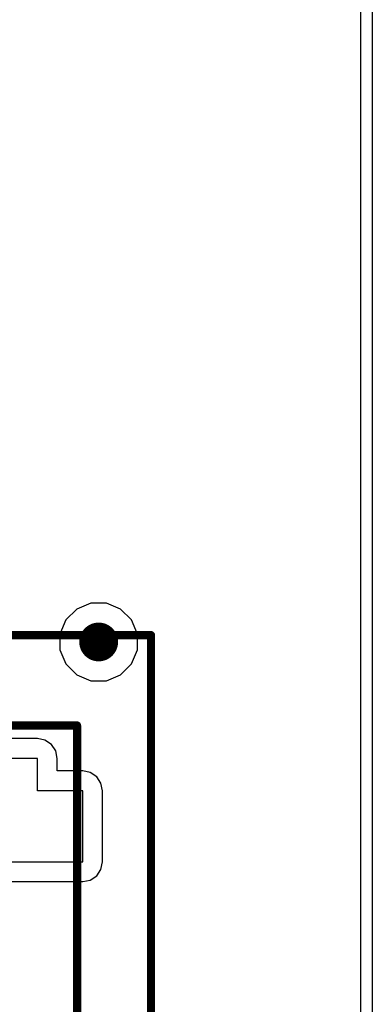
# Model space of a CAD drawing. Header units: millimetres. Extents: x -0.08 to 3.17, y -0.08 to 4.88.
# Tile 85 of 256: x 1.94 to 2.16, y 1.29 to 1.89. Entities that reach past the tile are written whole.
import ezdxf

# ---------------------------------------------------------------- set-up
doc = ezdxf.new("R2010")
doc.units = ezdxf.units.MM
doc.header["$MEASUREMENT"] = 0
for name, color, linetype in [('BottomLayer', 5, 'Continuous'), ('Mechanical13', 56, 'Continuous'), ('Mechanical15', 56, 'Continuous'), ('MidLayer1', 16, 'Continuous'), ('MidLayer2', 76, 'Continuous'), ('MultiLayer', 9, 'Continuous'), ('TopLayer', 1, 'Continuous'), ('TopOverlay', 2, 'Continuous'), ('ViaHoleLayer', 16, 'Continuous')]:
    doc.layers.add(name, color=color, linetype=linetype)

# ---------------------------------------------------------------- blocks, each defined once
blk = doc.blocks.new('SFV24R_1STBE1HLF_F_________1_534')
at = {"layer": 'Mechanical13', "const_width": 0.005}
for points in [[(-0.345, 0.02), (0.345, 0.02)], [(0.345, -0.175), (0.345, 0.02)]]:
    blk.add_lwpolyline(points, dxfattribs=at)
at = {"layer": 'Mechanical13', "const_width": 0.0025}
blk.add_lwpolyline([(0.34375, 0.02, 1), (0.34625, 0.02, 1)], format="xyb", close=True, dxfattribs=at)
blk.add_lwpolyline([(0.34375, 0.02, 1), (0.34625, 0.02, 1)], format="xyb", close=True, dxfattribs=at)
at = {"layer": 'Mechanical15', "const_width": 0.005}
for points in [[(-0.39, 0.075), (0.39, 0.075)], [(0.39, -0.215), (0.39, 0.075)]]:
    blk.add_lwpolyline(points, dxfattribs=at)
at = {"layer": 'Mechanical15', "const_width": 0.0025}
blk.add_lwpolyline([(0.38875, 0.075, 1), (0.39125, 0.075, 1)], format="xyb", close=True, dxfattribs=at)
blk.add_lwpolyline([(0.38875, 0.075, 1), (0.39125, 0.075, 1)], format="xyb", close=True, dxfattribs=at)
at = {"layer": 'TopLayer'}
for p, q in [((0.32087, 0), (0.24409, 0)), ((0.32087, -0.01969), (0.32087, 0)), ((0.34843, -0.01969), (0.32087, -0.01969)), ((0.34843, -0.06299), (0.34843, -0.01969)), ((0.29331, -0.06299), (0.34843, -0.06299))]:
    blk.add_line(p, q, dxfattribs=at)

msp = doc.modelspace()

# ---------------------------------------------------------------- linework, layer by layer
at = {"layer": 'BottomLayer', "const_width": 0.01181}
msp.add_lwpolyline([(1.98608, 1.50787, 1), (1.99789, 1.50787, 1)], format="xyb", close=True, dxfattribs=at)
at = {"layer": 'MidLayer1', "const_width": 0.01181}
msp.add_lwpolyline([(1.98608, 1.50787, 1), (1.99789, 1.50787, 1)], format="xyb", close=True, dxfattribs=at)
at = {"layer": 'MidLayer2'}
for p, q in [((1.98729, 1.53149), (1.97861, 1.5279)), ((1.99669, 1.53149), (1.98729, 1.53149)), ((2.00537, 1.5279), (1.99669, 1.53149)), ((1.97861, 1.5279), (1.97196, 1.52125)), ((2.01201, 1.52125), (2.00537, 1.5279)), ((1.97196, 1.52125), (1.96837, 1.51257)), ((2.01561, 1.51257), (2.01201, 1.52125)), ((1.96837, 1.51257), (1.96837, 1.50317)), ((2.01561, 1.50317), (2.01561, 1.51257)), ((1.96837, 1.50317), (1.97196, 1.49449)), ((2.01201, 1.49449), (2.01561, 1.50317)), ((1.97196, 1.49449), (1.97861, 1.48785)), ((2.00537, 1.48785), (2.01201, 1.49449)), ((1.97861, 1.48785), (1.98729, 1.48425)), ((1.99669, 1.48425), (2.00537, 1.48785)), ((1.98729, 1.48425), (1.99669, 1.48425))]:
    msp.add_line(p, q, dxfattribs=at)
at = {"layer": 'MidLayer2', "const_width": 0.01181}
msp.add_lwpolyline([(1.98608, 1.50787, 1), (1.99789, 1.50787, 1)], format="xyb", close=True, dxfattribs=at)
at = {"layer": 'MultiLayer', "const_width": 0.01181}
msp.add_lwpolyline([(1.98608, 1.50787, 1), (1.99789, 1.50787, 1)], format="xyb", close=True, dxfattribs=at)
at = {"layer": 'TopLayer'}
for p, q in [((1.95471, 1.44905), (1.87823, 1.44905)), ((1.95932, 1.44813), (1.95471, 1.44905)), ((1.96322, 1.44552), (1.95932, 1.44813)), ((1.96583, 1.44162), (1.96322, 1.44552)), ((1.96675, 1.43701), (1.96583, 1.44162)), ((1.96675, 1.42937), (1.96675, 1.43701)), ((1.98227, 1.42937), (1.96675, 1.42937)), ((1.98688, 1.42845), (1.98227, 1.42937)), ((1.99078, 1.42584), (1.98688, 1.42845)), ((1.99339, 1.42193), (1.99078, 1.42584)), ((1.99431, 1.41732), (1.99339, 1.42193)), ((1.99431, 1.37402), (1.99431, 1.41732)), ((1.99339, 1.36941), (1.99431, 1.37402)), ((1.99078, 1.3655), (1.99339, 1.36941)), ((1.93919, 1.36197), (1.98227, 1.36197)), ((1.98227, 1.36197), (1.98688, 1.36289)), ((1.98688, 1.36289), (1.99078, 1.3655))]:
    msp.add_line(p, q, dxfattribs=at)
at = {"layer": 'TopLayer', "const_width": 0.01181}
msp.add_lwpolyline([(1.98608, 1.50787, 1), (1.99789, 1.50787, 1)], format="xyb", close=True, dxfattribs=at)
at = {"layer": 'TopOverlay'}
for p, q in [((2.15146, 0.76084), (2.15146, 2.2519)), ((2.15848, 2.2519), (2.15848, 0.75382))]:
    msp.add_line(p, q, dxfattribs=at)
at = {"layer": 'ViaHoleLayer', "const_width": 0.00591}
msp.add_lwpolyline([(1.98904, 1.50787, 1), (1.99494, 1.50787, 1)], format="xyb", close=True, dxfattribs=at)

# ---------------------------------------------------------------- block references
msp.add_blockref('SFV24R_1STBE1HLF_F_________1_534', (1.63384, 1.43701))

doc.saveas('drawing.dxf')
